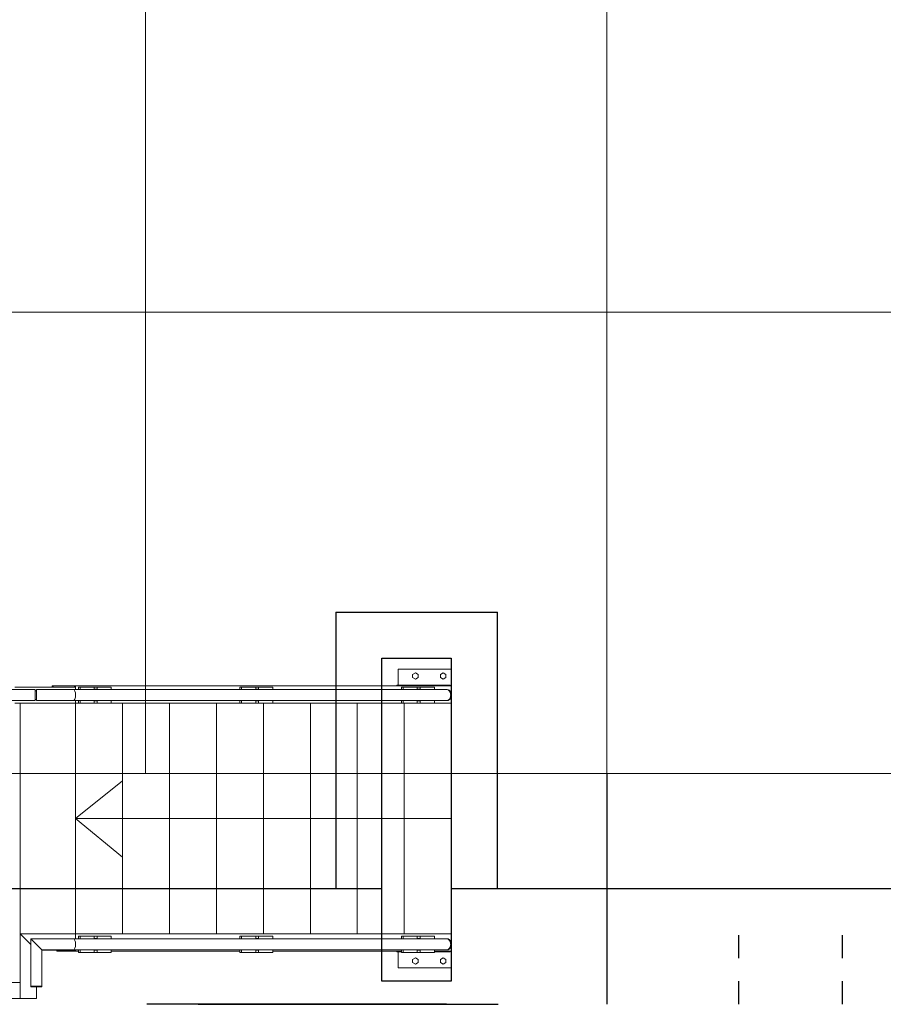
# Model space of a CAD drawing. Header units: metres. Extents: x 70279.8 to 70377.7, y 409251.8 to 409331.5.
# Tile 38 of 244: x 70316.5 to 70320.2, y 409296.9 to 409301.1. Entities that reach past the tile are written whole.
import ezdxf

# ---------------------------------------------------------------- set-up
doc = ezdxf.new("R2010")
doc.units = ezdxf.units.M
doc.linetypes.add('CENTER2', pattern=[1.125, 0.75, -0.125, 0.125, -0.125])
for name, color, linetype, lineweight in [('Bout', 3, 'Continuous', 0), ('CONTINUOUS', 7, 'Continuous', 18), ('Grafisch object', 3, 'Continuous', 0), ('Onderdeel', 2, 'Continuous', 0)]:
    doc.layers.add(name, color=color, linetype=linetype, lineweight=lineweight)
doc.layers.add('Concrete_ foundation', color=253, linetype='Continuous')
doc.layers.add('stairs&pedestrian', color=2, linetype='Continuous')

# ---------------------------------------------------------------- blocks, each defined once
blk = doc.blocks.new('stelconplaat')
at = {"layer": 'CONTINUOUS'}
for p, q in [((0, 2000), (2000, 2000)), ((0, 0), (0, 2000)), ((2000, 2000), (2000, 0)), ((2000, 0), (0, 0))]:
    blk.add_line(p, q, dxfattribs=at)
blk = doc.blocks.new('*A1759')
at = {"layer": 'Onderdeel', "linetype": 'Continuous', "lineweight": 0}
for p, q in [((883.614, 39.031), (883.831, 39.031)), ((883.614, 33.196), (883.614, 39.031)), ((884.797, 39.031), (885.014, 39.031)), ((885.014, 33.196), (885.014, 39.031)), ((883.614, 8.822), (883.614, 29.396)), ((885.014, 8.822), (885.014, 29.396)), ((883.614, -0.255), (883.614, 5.022)), ((885.014, -0.255), (885.014, 5.022)), ((883.614, -0.255), (883.831, -0.255)), ((884.797, -0.255), (885.014, -0.255))]:
    blk.add_line(p, q, dxfattribs=at)
blk = doc.blocks.new('*A1760')
at = {"layer": 'Onderdeel', "linetype": 'Continuous', "lineweight": 0}
for p, q in [((859.415, 39.021), (858.015, 39.021)), ((858.015, 39.021), (858.015, 4.545)), ((859.415, 39.021), (859.415, 4.545)), ((859.415, 4.545), (858.015, 4.545))]:
    blk.add_line(p, q, dxfattribs=at)
blk = doc.blocks.new('*A1767')
at = {"layer": 'Onderdeel', "linetype": 'Continuous', "lineweight": 0}
for p, q in [((884.797, 31.246), (883.831, 31.246)), ((883.831, 3.24), (883.831, 31.246)), ((884.797, 3.24), (884.797, 31.246)), ((883.831, 3.24), (884.797, 3.24))]:
    blk.add_line(p, q, dxfattribs=at)
blk = doc.blocks.new('*A1855')
at = {"layer": 'Onderdeel', "linetype": 'Continuous', "lineweight": 0}
for p, q in [((883.867, -0.133), (883.831, -0.058)), ((883.831, -0.058), (883.831, -32.428)), ((883.972, -0.197), (883.867, -0.133)), ((884.129, -0.24), (883.972, -0.197)), ((884.314, -0.255), (884.129, -0.24)), ((884.498, -0.24), (884.314, -0.255)), ((884.655, -0.197), (884.498, -0.24)), ((884.76, -0.133), (884.655, -0.197)), ((884.797, -0.058), (884.76, -0.133)), ((884.797, -32.428), (884.797, -0.058)), ((883.831, -32.428), (883.867, -32.558)), ((883.867, -32.558), (883.972, -32.667)), ((883.972, -32.667), (884.129, -32.741)), ((884.129, -32.741), (884.314, -32.767)), ((884.314, -32.767), (884.498, -32.741)), ((884.498, -32.741), (884.655, -32.667)), ((884.655, -32.667), (884.76, -32.558)), ((884.76, -32.558), (884.797, -32.428))]:
    blk.add_line(p, q, dxfattribs=at)
blk = doc.blocks.new('*A1856')
at = {"layer": 'Onderdeel', "linetype": 'Continuous', "lineweight": 0}
for p, q in [((862.267, -0.133), (862.23, -0.058)), ((862.23, -0.058), (862.23, -32.428)), ((862.372, -0.197), (862.267, -0.133)), ((862.528, -0.24), (862.372, -0.197)), ((862.713, -0.255), (862.528, -0.24)), ((862.898, -0.24), (862.713, -0.255)), ((863.055, -0.197), (862.898, -0.24)), ((863.16, -0.133), (863.055, -0.197)), ((863.196, -0.058), (863.16, -0.133)), ((863.196, -32.428), (863.196, -0.058)), ((862.23, -32.428), (862.267, -32.557)), ((862.267, -32.557), (862.372, -32.667)), ((862.372, -32.667), (862.528, -32.741)), ((862.528, -32.741), (862.713, -32.766)), ((862.713, -32.766), (862.898, -32.741)), ((862.898, -32.741), (863.055, -32.667)), ((863.055, -32.667), (863.159, -32.557)), ((863.159, -32.557), (863.196, -32.428))]:
    blk.add_line(p, q, dxfattribs=at)
blk = doc.blocks.new('*A1857')
at = {"layer": 'Onderdeel', "linetype": 'Continuous', "lineweight": 0}
for p, q in [((885.014, 1.789), (885.114, 1.789)), ((885.114, 1.789), (885.114, -32.809)), ((885.014, 1.698), (885.114, 1.702)), ((883.614, -0.255), (883.831, -0.255)), ((883.614, -0.499), (883.614, -0.255)), ((884.797, -0.255), (885.114, -0.255)), ((885.014, -0.164), (885.114, -0.168)), ((883.614, -14.499), (883.614, -3.349)), ((883.614, -28.499), (883.614, -17.349)), ((883.614, -32.809), (883.614, -31.349)), ((883.614, -32.809), (885.114, -32.809))]:
    blk.add_line(p, q, dxfattribs=at)
blk = doc.blocks.new('*A1858')
at = {"layer": 'Onderdeel', "linetype": 'Continuous', "lineweight": 0}
for p, q in [((862.114, 1.382), (862.114, -0.499)), ((862.114, 1.382), (862.214, 1.382)), ((862.114, 1.312), (862.214, 1.309)), ((862.114, -0.186), (862.214, -0.182)), ((862.114, -0.255), (862.23, -0.255)), ((863.196, -0.255), (863.614, -0.255)), ((863.614, -32.809), (863.614, -0.255)), ((862.114, -14.499), (862.114, -3.349)), ((862.114, -28.499), (862.114, -17.349)), ((862.114, -32.809), (862.114, -31.349)), ((862.114, -32.809), (863.614, -32.809))]:
    blk.add_line(p, q, dxfattribs=at)
blk = doc.blocks.new('*A1909')
at = {"layer": 'Onderdeel', "linetype": 'Continuous', "lineweight": 0}
for p, q in [((859.514, -26.809), (862.114, -26.809)), ((859.514, -26.809), (859.514, -32.809)), ((885.114, -26.809), (887.514, -26.809)), ((887.514, -32.809), (887.514, -26.809)), ((859.514, -32.809), (862.114, -32.809)), ((885.114, -32.809), (887.514, -32.809))]:
    blk.add_line(p, q, dxfattribs=at)
blk = doc.blocks.new('*A1910')
at = {"layer": 'Onderdeel', "linetype": 'Continuous', "lineweight": 0}
blk.add_line((863.614, -32.809), (883.614, -32.809), dxfattribs=at)
blk = doc.blocks.new('*A1911')
at = {"layer": 'Onderdeel', "linetype": 'Continuous', "lineweight": 0}
blk.add_line((863.614, -28.74), (883.614, -28.74), dxfattribs=at)
blk = doc.blocks.new('*A1912')
at = {"layer": 'Onderdeel', "linetype": 'Continuous', "lineweight": 0}
blk.add_line((863.614, -24.671), (883.614, -24.671), dxfattribs=at)
blk = doc.blocks.new('*A1913')
at = {"layer": 'Onderdeel', "linetype": 'Continuous', "lineweight": 0}
blk.add_line((863.614, -20.602), (883.614, -20.602), dxfattribs=at)
blk = doc.blocks.new('*A1914')
at = {"layer": 'Onderdeel', "linetype": 'Continuous', "lineweight": 0}
blk.add_line((863.614, -16.532), (883.614, -16.532), dxfattribs=at)
blk = doc.blocks.new('*A1915')
at = {"layer": 'Onderdeel', "linetype": 'Continuous', "lineweight": 0}
for p, q in [((862.013, -30.114), (862.013, -29.874)), ((862.213, -29.874), (862.013, -29.874)), ((862.23, -30.114), (862.013, -30.114)), ((862.213, -30.114), (862.213, -29.874)), ((862.23, -29.874), (862.213, -29.874)), ((863.413, -29.874), (863.196, -29.874)), ((863.413, -30.114), (863.196, -30.114)), ((863.213, -30.114), (863.213, -29.874)), ((863.413, -29.874), (863.413, -30.114))]:
    blk.add_line(p, q, dxfattribs=at)
blk = doc.blocks.new('*A1916')
at = {"layer": 'Onderdeel', "linetype": 'Continuous', "lineweight": 0}
blk.add_line((862.114, -32.809), (863.614, -32.809), dxfattribs=at)
blk = doc.blocks.new('*A1917')
at = {"layer": 'Onderdeel', "linetype": 'Continuous', "lineweight": 0}
for p, q in [((862.064, -28.499), (862.064, -28.109)), ((862.064, -28.109), (862.114, -28.109)), ((862.064, -32.709), (862.064, -31.349)), ((862.114, -32.709), (862.064, -32.709))]:
    blk.add_line(p, q, dxfattribs=at)
blk = doc.blocks.new('*A1918')
at = {"layer": 'Onderdeel', "linetype": 'Continuous', "lineweight": 0}
for p, q in [((862.013, -28.499), (862.013, -29.874)), ((862.013, -28.499), (862.23, -28.499)), ((862.013, -28.639), (862.23, -28.639)), ((863.196, -28.499), (863.413, -28.499)), ((863.196, -28.639), (863.413, -28.639)), ((863.413, -29.874), (863.413, -28.499)), ((862.013, -31.349), (862.013, -30.114)), ((863.413, -31.349), (863.413, -30.114)), ((862.013, -31.349), (862.23, -31.349)), ((863.196, -31.349), (863.413, -31.349))]:
    blk.add_line(p, q, dxfattribs=at)
blk = doc.blocks.new('*A1919')
at = {"layer": 'Onderdeel', "linetype": 'Continuous', "lineweight": 0}
for p, q in [((883.614, -30.114), (883.614, -29.874)), ((883.614, -29.874), (883.814, -29.874)), ((883.831, -30.114), (883.614, -30.114)), ((883.814, -30.114), (883.814, -29.874)), ((883.814, -29.874), (883.831, -29.874)), ((884.797, -29.874), (884.814, -29.874)), ((884.797, -30.114), (884.814, -30.114)), ((884.814, -29.874), (884.814, -30.114)), ((884.814, -29.874), (885.014, -29.874)), ((884.814, -30.114), (885.014, -30.114)), ((885.014, -30.114), (885.014, -29.874))]:
    blk.add_line(p, q, dxfattribs=at)
blk = doc.blocks.new('*A1920')
at = {"layer": 'Onderdeel', "linetype": 'Continuous', "lineweight": 0}
blk.add_line((883.614, -32.809), (885.114, -32.809), dxfattribs=at)
blk = doc.blocks.new('*A1921')
at = {"layer": 'Onderdeel', "linetype": 'Continuous', "lineweight": 0}
for p, q in [((885.164, -28.109), (885.114, -28.109)), ((885.164, -32.709), (885.164, -28.109)), ((885.114, -32.709), (885.164, -32.709))]:
    blk.add_line(p, q, dxfattribs=at)
blk = doc.blocks.new('*A1922')
at = {"layer": 'Onderdeel', "linetype": 'Continuous', "lineweight": 0}
for p, q in [((883.614, -28.499), (883.831, -28.499)), ((883.614, -28.499), (883.614, -29.874)), ((883.614, -28.639), (883.831, -28.639)), ((884.797, -28.499), (885.014, -28.499)), ((884.797, -28.639), (885.014, -28.639)), ((885.014, -28.499), (885.014, -29.874)), ((883.614, -30.114), (883.614, -31.349)), ((885.014, -31.349), (885.014, -30.114)), ((883.614, -31.349), (883.831, -31.349)), ((884.797, -31.349), (885.014, -31.349))]:
    blk.add_line(p, q, dxfattribs=at)
blk = doc.blocks.new('*A1923')
at = {"layer": 'Onderdeel', "linetype": 'Continuous', "lineweight": 0}
for p, q in [((862.233, -32.471), (862.233, -32.438)), ((862.233, -32.471), (862.249, -32.558)), ((862.249, -32.515), (862.239, -32.459)), ((862.26, -32.532), (862.249, -32.515)), ((862.249, -32.558), (862.297, -32.639)), ((862.297, -32.596), (862.287, -32.579)), ((862.346, -32.641), (862.297, -32.596)), ((862.297, -32.639), (862.374, -32.709)), ((862.374, -32.709), (862.473, -32.762)), ((862.409, -32.685), (862.473, -32.719)), ((862.473, -32.719), (862.498, -32.727)), ((862.473, -32.762), (862.589, -32.796)), ((862.564, -32.746), (862.589, -32.753)), ((862.589, -32.753), (862.668, -32.76)), ((862.589, -32.796), (862.713, -32.807)), ((862.713, -32.807), (862.713, -32.766)), ((862.713, -32.807), (862.837, -32.796)), ((862.758, -32.76), (862.837, -32.753)), ((862.837, -32.753), (862.862, -32.746)), ((862.837, -32.796), (862.953, -32.762)), ((862.928, -32.727), (862.953, -32.719)), ((862.953, -32.719), (863.017, -32.685)), ((862.953, -32.762), (863.052, -32.709)), ((863.052, -32.709), (863.129, -32.639)), ((863.08, -32.641), (863.129, -32.596)), ((863.129, -32.639), (863.177, -32.558)), ((863.129, -32.596), (863.139, -32.579)), ((863.166, -32.532), (863.177, -32.515)), ((863.177, -32.515), (863.187, -32.459)), ((863.177, -32.558), (863.193, -32.471)), ((863.193, -32.471), (863.193, -32.438))]:
    blk.add_line(p, q, dxfattribs=at)
blk = doc.blocks.new('*A1924')
at = {"layer": 'Onderdeel', "linetype": 'Continuous', "lineweight": 0}
for p, q in [((883.834, -32.471), (883.834, -32.439)), ((883.834, -32.471), (883.85, -32.558)), ((883.85, -32.515), (883.84, -32.459)), ((883.86, -32.532), (883.85, -32.515)), ((883.85, -32.558), (883.898, -32.639)), ((883.898, -32.596), (883.888, -32.579)), ((883.947, -32.641), (883.898, -32.596)), ((883.898, -32.639), (883.974, -32.709)), ((883.974, -32.709), (884.074, -32.762)), ((884.01, -32.685), (884.074, -32.719)), ((884.074, -32.719), (884.099, -32.727)), ((884.074, -32.762), (884.189, -32.796)), ((884.165, -32.746), (884.189, -32.753)), ((884.189, -32.753), (884.269, -32.76)), ((884.189, -32.796), (884.314, -32.807)), ((884.314, -32.807), (884.314, -32.767)), ((884.314, -32.807), (884.438, -32.796)), ((884.358, -32.76), (884.438, -32.753)), ((884.438, -32.753), (884.463, -32.746)), ((884.438, -32.796), (884.554, -32.762)), ((884.529, -32.727), (884.554, -32.719)), ((884.554, -32.719), (884.617, -32.685)), ((884.554, -32.762), (884.653, -32.709)), ((884.653, -32.709), (884.729, -32.639)), ((884.68, -32.641), (884.729, -32.596)), ((884.729, -32.639), (884.777, -32.558)), ((884.729, -32.596), (884.74, -32.579)), ((884.767, -32.532), (884.777, -32.515)), ((884.777, -32.515), (884.788, -32.459)), ((884.777, -32.558), (884.794, -32.471)), ((884.794, -32.471), (884.794, -32.439))]:
    blk.add_line(p, q, dxfattribs=at)
blk = doc.blocks.new('*A1925')
at = {"layer": 'Onderdeel', "linetype": 'Continuous', "lineweight": 0}
for p, q in [((862.013, -16.114), (862.013, -15.874)), ((862.213, -15.874), (862.013, -15.874)), ((862.23, -16.114), (862.013, -16.114)), ((862.213, -16.114), (862.213, -15.874)), ((862.23, -15.874), (862.213, -15.874)), ((863.413, -15.874), (863.196, -15.874)), ((863.413, -16.114), (863.196, -16.114)), ((863.213, -16.114), (863.213, -15.874)), ((863.413, -15.874), (863.413, -16.114))]:
    blk.add_line(p, q, dxfattribs=at)
blk = doc.blocks.new('*A1926')
at = {"layer": 'Onderdeel', "linetype": 'Continuous', "lineweight": 0}
for p, q in [((862.013, -14.499), (862.013, -15.874)), ((862.013, -14.499), (862.23, -14.499)), ((863.196, -14.499), (863.413, -14.499)), ((863.413, -15.874), (863.413, -14.499)), ((862.013, -14.639), (862.23, -14.639)), ((863.196, -14.639), (863.413, -14.639)), ((862.013, -17.349), (862.013, -16.114)), ((863.413, -17.349), (863.413, -16.114)), ((862.013, -17.349), (862.23, -17.349)), ((863.196, -17.349), (863.413, -17.349))]:
    blk.add_line(p, q, dxfattribs=at)
blk = doc.blocks.new('*A1927')
at = {"layer": 'Onderdeel', "linetype": 'Continuous', "lineweight": 0}
for p, q in [((883.614, -16.114), (883.614, -15.874)), ((883.614, -15.874), (883.814, -15.874)), ((883.831, -16.114), (883.614, -16.114)), ((883.814, -16.114), (883.814, -15.874)), ((883.814, -15.874), (883.831, -15.874)), ((884.797, -15.874), (884.814, -15.874)), ((884.797, -16.114), (884.814, -16.114)), ((884.814, -15.874), (884.814, -16.114)), ((884.814, -15.874), (885.014, -15.874)), ((884.814, -16.114), (885.014, -16.114)), ((885.014, -16.114), (885.014, -15.874))]:
    blk.add_line(p, q, dxfattribs=at)
blk = doc.blocks.new('*A1928')
at = {"layer": 'Onderdeel', "linetype": 'Continuous', "lineweight": 0}
for p, q in [((883.614, -14.499), (883.831, -14.499)), ((883.614, -14.499), (883.614, -15.874)), ((884.797, -14.499), (885.014, -14.499)), ((885.014, -14.499), (885.014, -15.874)), ((883.614, -14.639), (883.831, -14.639)), ((884.797, -14.639), (885.014, -14.639)), ((883.614, -16.114), (883.614, -17.349)), ((885.014, -17.349), (885.014, -16.114)), ((883.614, -17.349), (883.831, -17.349)), ((884.797, -17.349), (885.014, -17.349))]:
    blk.add_line(p, q, dxfattribs=at)
blk = doc.blocks.new('*A1929')
at = {"layer": 'Onderdeel', "linetype": 'Continuous', "lineweight": 0}
blk.add_line((863.614, -12.463), (883.614, -12.463), dxfattribs=at)
blk = doc.blocks.new('*A1930')
at = {"layer": 'Onderdeel', "linetype": 'Continuous', "lineweight": 0}
blk.add_line((863.614, -8.394), (883.614, -8.394), dxfattribs=at)
blk = doc.blocks.new('*A1931')
at = {"layer": 'Onderdeel', "linetype": 'Continuous', "lineweight": 0}
blk.add_line((863.614, -4.324), (883.614, -4.324), dxfattribs=at)
blk = doc.blocks.new('*A1932')
at = {"layer": 'Onderdeel', "linetype": 'Continuous', "lineweight": 0}
for p, q in [((863.614, 4.545), (863.614, -0.255)), ((863.614, 4.545), (883.614, 4.545)), ((883.614, 4.545), (883.614, -0.255)), ((863.614, -0.255), (883.614, -0.255))]:
    blk.add_line(p, q, dxfattribs=at)
blk = doc.blocks.new('*A1937')
at = {"layer": 'Onderdeel', "linetype": 'Continuous', "lineweight": 0}
for p, q in [((862.697, 3.628), (863.614, 4.545)), ((863.614, -0.255), (863.614, 4.545)), ((862.214, -0.255), (862.214, 2.662)), ((862.214, -0.255), (862.23, -0.255)), ((863.196, -0.255), (863.614, -0.255))]:
    blk.add_line(p, q, dxfattribs=at)
blk = doc.blocks.new('*A1938')
at = {"layer": 'Onderdeel', "linetype": 'Continuous', "lineweight": 0}
for p, q in [((858.015, 4.545), (858.015, 3.145)), ((858.015, 4.545), (863.614, 4.545)), ((863.614, 4.545), (862.697, 3.628)), ((858.015, 3.145), (859.015, 3.145))]:
    blk.add_line(p, q, dxfattribs=at)
blk = doc.blocks.new('*A1941')
at = {"layer": 'Onderdeel', "linetype": 'Continuous', "lineweight": 0}
for p, q in [((883.614, -0.499), (883.831, -0.499)), ((883.614, -0.499), (883.614, -1.874)), ((883.614, -0.639), (883.831, -0.639)), ((884.797, -0.499), (885.014, -0.499)), ((884.797, -0.639), (885.014, -0.639)), ((885.014, -0.499), (885.014, -1.874)), ((883.614, -2.114), (883.614, -3.349)), ((885.014, -3.349), (885.014, -2.114)), ((883.614, -3.349), (883.831, -3.349)), ((884.797, -3.349), (885.014, -3.349))]:
    blk.add_line(p, q, dxfattribs=at)
blk = doc.blocks.new('*A1947')
at = {"layer": 'Onderdeel', "linetype": 'Continuous', "lineweight": 0}
for p, q in [((862.013, -2.114), (862.013, -1.874)), ((862.213, -1.874), (862.013, -1.874)), ((862.23, -2.114), (862.013, -2.114)), ((862.213, -2.114), (862.213, -1.874)), ((862.23, -1.874), (862.213, -1.874)), ((863.413, -1.874), (863.196, -1.874)), ((863.413, -2.114), (863.196, -2.114)), ((863.213, -2.114), (863.213, -1.874)), ((863.413, -1.874), (863.413, -2.114))]:
    blk.add_line(p, q, dxfattribs=at)
blk = doc.blocks.new('*A1948')
at = {"layer": 'Onderdeel', "linetype": 'Continuous', "lineweight": 0}
for p, q in [((863.196, 3.628), (862.23, 2.662)), ((863.196, -0.058), (863.196, 3.628)), ((862.23, 2.662), (862.23, -0.058)), ((862.23, -0.058), (862.267, -0.133)), ((862.267, -0.133), (862.372, -0.197)), ((862.372, -0.197), (862.528, -0.24)), ((862.528, -0.24), (862.713, -0.255)), ((862.713, -0.255), (862.898, -0.24)), ((862.898, -0.24), (863.055, -0.197)), ((863.055, -0.197), (863.16, -0.133)), ((863.16, -0.133), (863.196, -0.058))]:
    blk.add_line(p, q, dxfattribs=at)
blk = doc.blocks.new('*A1949')
at = {"layer": 'Onderdeel', "linetype": 'Continuous', "lineweight": 0}
for p, q in [((859.075, 3.619), (859.075, 3.628)), ((863.196, 3.628), (859.075, 3.628)), ((859.075, 3.591), (859.075, 3.598)), ((859.075, 3.571), (859.075, 3.591)), ((859.075, 3.512), (859.075, 3.448)), ((862.23, 2.662), (863.196, 3.628)), ((859.075, 3.36), (859.075, 3.294)), ((859.075, 3.189), (859.075, 3.1)), ((859.075, 2.996), (859.075, 2.93)), ((859.075, 2.841), (859.075, 2.778)), ((859.075, 2.719), (859.075, 2.691)), ((859.075, 2.662), (859.075, 2.671)), ((859.075, 2.662), (862.23, 2.662))]:
    blk.add_line(p, q, dxfattribs=at)
blk = doc.blocks.new('*A1950')
at = {"layer": 'Onderdeel', "linetype": 'Continuous', "lineweight": 0}
for p, q in [((859.015, 3.625), (859.015, 3.608)), ((859.015, 3.625), (859.075, 3.625)), ((859.015, 3.608), (859.015, 2.665)), ((859.075, 3.608), (859.075, 3.619)), ((859.075, 3.598), (859.075, 3.608)), ((859.075, 3.571), (859.075, 3.512)), ((859.075, 3.448), (859.075, 3.36)), ((859.015, 3.145), (859.075, 3.145)), ((859.015, 2.665), (859.075, 2.665)), ((859.075, 3.294), (859.075, 3.189)), ((859.075, 3.1), (859.075, 2.996)), ((859.075, 2.93), (859.075, 2.841)), ((859.075, 2.729), (859.075, 2.778)), ((859.075, 2.719), (859.075, 2.729)), ((859.075, 2.681), (859.075, 2.691)), ((859.075, 2.671), (859.075, 2.681))]:
    blk.add_line(p, q, dxfattribs=at)
blk = doc.blocks.new('*A1952')
at = {"layer": 'Onderdeel', "linetype": 'Continuous', "lineweight": 0}
for p, q in [((883.614, -2.114), (883.614, -1.874)), ((883.614, -1.874), (883.814, -1.874)), ((883.831, -2.114), (883.614, -2.114)), ((883.814, -2.114), (883.814, -1.874)), ((883.814, -1.874), (883.831, -1.874)), ((884.797, -1.874), (884.814, -1.874)), ((884.797, -2.114), (884.814, -2.114)), ((884.814, -1.874), (884.814, -2.114)), ((884.814, -1.874), (885.014, -1.874)), ((884.814, -2.114), (885.014, -2.114)), ((885.014, -2.114), (885.014, -1.874))]:
    blk.add_line(p, q, dxfattribs=at)
blk = doc.blocks.new('*A1953')
at = {"layer": 'Onderdeel', "linetype": 'Continuous', "lineweight": 0}
for p, q in [((884.797, 3.14), (883.831, 3.14)), ((883.831, 3.14), (883.831, -0.058)), ((884.797, -0.058), (884.797, 3.14)), ((883.831, -0.058), (883.867, -0.133)), ((883.867, -0.133), (883.972, -0.197)), ((883.972, -0.197), (884.129, -0.24)), ((884.129, -0.24), (884.314, -0.255)), ((884.314, -0.255), (884.498, -0.24)), ((884.498, -0.24), (884.655, -0.197)), ((884.655, -0.197), (884.76, -0.133)), ((884.76, -0.133), (884.797, -0.058))]:
    blk.add_line(p, q, dxfattribs=at)
blk = doc.blocks.new('*A1954')
at = {"layer": 'Onderdeel', "linetype": 'Continuous', "lineweight": 0}
for p, q in [((883.934, 3.14), (883.934, 3.24)), ((884.694, 3.14), (884.694, 3.24))]:
    blk.add_line(p, q, dxfattribs=at)
blk = doc.blocks.new('*A1977')
at = {"layer": 'Onderdeel', "linetype": 'Continuous', "lineweight": 0}
for p, q in [((862.013, -0.499), (862.013, -1.874)), ((862.013, -0.499), (862.23, -0.499)), ((862.013, -0.639), (862.23, -0.639)), ((863.196, -0.499), (863.413, -0.499)), ((863.196, -0.639), (863.413, -0.639)), ((863.413, -1.874), (863.413, -0.499)), ((862.013, -3.349), (862.013, -2.114)), ((863.413, -3.349), (863.413, -2.114)), ((862.013, -3.349), (862.23, -3.349)), ((863.196, -3.349), (863.413, -3.349))]:
    blk.add_line(p, q, dxfattribs=at)
blk = doc.blocks.new('*A2184')
at = {"layer": 'Grafisch object', "linetype": 'Continuous', "lineweight": 0}
blk.add_line((873.614, -32.809), (873.614, -0.255), dxfattribs=at)
blk = doc.blocks.new('*A2185')
at = {"layer": 'Grafisch object', "linetype": 'Continuous', "lineweight": 0}
blk.add_line((873.614, -0.255), (876.88, -4.324), dxfattribs=at)
blk = doc.blocks.new('*A2186')
at = {"layer": 'Grafisch object', "linetype": 'Continuous', "lineweight": 0}
blk.add_line((873.614, -0.255), (870.258, -4.324), dxfattribs=at)
blk = doc.blocks.new('*A36')
at = {"layer": 'Bout', "linetype": 'Continuous', "lineweight": 0}
for p, q in [((860.987, -84.209), (861.125, -83.969)), ((861.125, -84.449), (860.987, -84.209)), ((861.125, -83.969), (861.402, -83.969)), ((861.402, -84.449), (861.125, -84.449)), ((861.402, -83.969), (861.541, -84.209)), ((861.541, -84.209), (861.402, -84.449)), ((860.987, -86.609), (861.125, -86.369)), ((861.125, -86.849), (860.987, -86.609)), ((861.125, -86.369), (861.402, -86.369)), ((861.402, -86.849), (861.125, -86.849)), ((861.402, -86.369), (861.541, -86.609)), ((861.541, -86.609), (861.402, -86.849))]:
    blk.add_line(p, q, dxfattribs=at)
blk = doc.blocks.new('*A37')
at = {"layer": 'Bout', "linetype": 'Continuous', "lineweight": 0}
for p, q in [((885.687, -84.209), (885.825, -83.969)), ((885.825, -84.449), (885.687, -84.209)), ((885.825, -83.969), (886.102, -83.969)), ((886.102, -84.449), (885.825, -84.449)), ((886.102, -83.969), (886.241, -84.209)), ((886.241, -84.209), (886.102, -84.449)), ((885.687, -86.609), (885.825, -86.369)), ((885.825, -86.849), (885.687, -86.609)), ((885.825, -86.369), (886.102, -86.369)), ((886.102, -86.849), (885.825, -86.849)), ((886.102, -86.369), (886.241, -86.609)), ((886.241, -86.609), (886.102, -86.849))]:
    blk.add_line(p, q, dxfattribs=at)
blk = doc.blocks.new('*A40')
at = {"layer": 'Onderdeel', "linetype": 'Continuous', "lineweight": 0}
for p, q in [((885.114, -82.709), (886.564, -82.709)), ((886.564, -82.709), (886.564, -87.309)), ((886.564, -87.309), (885.114, -87.309))]:
    blk.add_line(p, q, dxfattribs=at)
blk = doc.blocks.new('*A41')
at = {"layer": 'Onderdeel', "linetype": 'Continuous', "lineweight": 0}
for p, q in [((862.114, -82.709), (860.664, -82.709)), ((860.664, -82.709), (860.664, -87.309)), ((860.664, -87.309), (862.114, -87.309))]:
    blk.add_line(p, q, dxfattribs=at)
blk = doc.blocks.new('Stairs&pedestrian_9.7.2017')
at = {"layer": 'stairs&pedestrian', "lineweight": 0, "xscale": 50, "yscale": 50, "zscale": 50, "rotation": 90}
for name, p in [('*A1909', (4544.5, -36875.7)), ('*A40', (1819.5, -36875.7)), ('*A37', (1819.5, -36875.7)), ('*A1921', (4544.5, -36875.7)), ('*A1759', (4544.5, -36875.7)), ('*A1767', (4544.5, -36875.7)), ('*A1954', (4544.5, -36875.7)), ('*A1953', (4544.5, -36875.7)), ('*A1857', (4544.5, -36875.7)), ('*A1855', (4544.5, -36875.7)), ('*A1941', (4544.5, -36875.7)), ('*A1952', (4544.5, -36875.7)), ('*A1928', (4544.5, -36875.7)), ('*A1927', (4544.5, -36875.7)), ('*A1922', (4544.5, -36875.7)), ('*A1919', (4544.5, -36875.7)), ('*A1924', (4544.5, -36875.7)), ('*A1920', (4544.5, -36875.7)), ('*A1932', (4544.5, -36875.7)), ('*A1931', (4544.5, -36875.7)), ('*A1930', (4544.5, -36875.7)), ('*A1929', (4544.5, -36875.7)), ('*A1914', (4544.5, -36875.7)), ('*A1913', (4544.5, -36875.7)), ('*A1912', (4544.5, -36875.7)), ('*A1911', (4544.5, -36875.7)), ('*A1910', (4544.5, -36875.7)), ('*A2185', (4544.5, -36875.7)), ('*A2184', (4544.5, -36875.7)), ('*A2186', (4544.5, -36875.7)), ('*A1937', (4544.5, -36875.7)), ('*A1938', (4544.5, -36875.7)), ('*A1948', (4544.5, -36875.7)), ('*A1949', (4544.5, -36875.7)), ('*A1858', (4544.5, -36875.7)), ('*A1856', (4544.5, -36875.7)), ('*A1977', (4544.5, -36875.7)), ('*A1947', (4544.5, -36875.7)), ('*A1926', (4544.5, -36875.7)), ('*A1925', (4544.5, -36875.7)), ('*A1918', (4544.5, -36875.7)), ('*A1915', (4544.5, -36875.7)), ('*A1923', (4544.5, -36875.7)), ('*A1916', (4544.5, -36875.7)), ('*A1917', (4544.5, -36875.7)), ('*A41', (1819.5, -36875.7)), ('*A36', (1819.5, -36875.7)), ('*A1760', (4544.5, -36875.7)), ('*A1950', (4544.5, -36875.7))]:
    blk.add_blockref(name, p, dxfattribs=at)
blk = doc.blocks.new('A$C0A444100')
at = {"layer": 'Concrete_ foundation'}
for p, q in [((6985, 9400), (7685, 9400)), ((6985, 9400), (6985, 8200)), ((7685, 8200), (7685, 9400)), ((7185, 8200), (700, 8200)), ((9975, 8200), (7485, 8200))]:
    blk.add_line(p, q, dxfattribs=at)
at = {"layer": 'Concrete_ foundation', "linetype": 'CENTER2', "ltscale": 5}
for p, q in [((8730, 8000), (8730, 1400)), ((9180, 8000), (9180, 4350))]:
    blk.add_line(p, q, dxfattribs=at)
at = {"layer": 'Concrete_ foundation'}
blk.add_lwpolyline([(7185, 9200), (7485, 9200), (7485, 7800), (7185, 7800), (7185, 9200)], dxfattribs=at)
at = {"layer": 'CONTINUOUS'}
for p, q in [((7465.2, 7700), (6165.2, 7700)), ((6388.1, 7700), (7688.1, 7700))]:
    blk.add_line(p, q, dxfattribs=at)
at = {"layer": 'stairs&pedestrian'}
blk.add_blockref('Stairs&pedestrian_9.7.2017', (1300, 1700), dxfattribs=at)

msp = doc.modelspace()

# ---------------------------------------------------------------- linework, layer by layer
at = {"ltscale": 5}
msp.add_line((70319, 409297.85), (70319, 409296.85), dxfattribs=at)
for p, q in [((70318.3052, 409296.85), (70317.0052, 409296.85)), ((70317.2281, 409296.85), (70318.5281, 409296.85))]:
    msp.add_line(p, q)

# ---------------------------------------------------------------- block references
at = {"xscale": 0.001, "yscale": 0.001, "zscale": 0.001}
for name, p in [('stelconplaat', (70315, 409299.85)), ('stelconplaat', (70317, 409299.85)), ('stelconplaat', (70319, 409299.85)), ('stelconplaat', (70315, 409297.85)), ('stelconplaat', (70317, 409297.85)), ('stelconplaat', (70319, 409297.85)), ('A$C0A444100', (70310.84, 409289.15))]:
    msp.add_blockref(name, p, dxfattribs=at)

doc.saveas('drawing.dxf')
